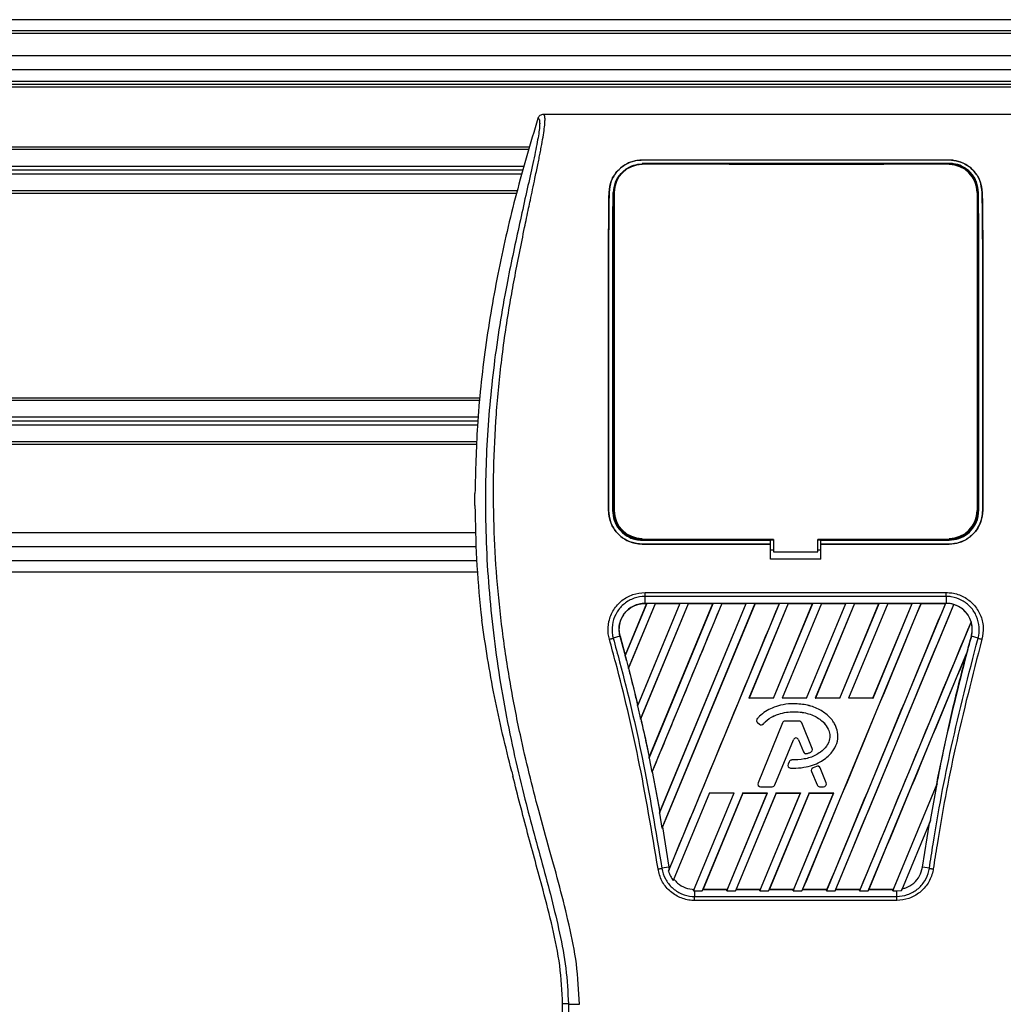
# Model space of a CAD drawing. Header units: millimetres. Extents: x -535 to 1155, y 0 to 326.
# Tile 95 of 116: x 648 to 696, y 228 to 276. Entities that reach past the tile are written whole.
import ezdxf

# ---------------------------------------------------------------- set-up
doc = ezdxf.new("R2010")
doc.units = ezdxf.units.MM

msp = doc.modelspace()

# ---------------------------------------------------------------- linework, layer by layer
at = {"color": 7, "linetype": 'Continuous', "lineweight": 25}
for p, q in [((1141.2815, 275.8824), (-492.9573, 275.8824)), ((1141.2815, 275.3376), (-492.9573, 275.3376)), ((1122.5175, 275.2014), (324.4643, 275.2014)), ((1072.1285, 274.1119), (-423.1999, 274.1119)), ((1072.1285, 273.431), (-423.1999, 273.431)), ((1072.1285, 272.859), (-423.1999, 272.859)), ((1072.1285, 272.7228), (-423.1999, 272.7228)), ((1072.1285, 272.5867), (-423.1999, 272.5867)), ((698.3674, 271.252), (673.7119, 271.252)), ((673.0497, 269.6586), (337.4542, 269.6586)), ((673.0147, 269.5361), (337.4893, 269.5361)), ((678.5494, 269.0321), (693.5299, 269.0321)), ((678.5494, 269.0292), (678.5494, 269.0321)), ((693.5299, 269.0292), (678.5494, 269.0292)), ((693.5299, 268.8663), (678.5494, 268.8663)), ((679.7291, 268.8542), (678.7315, 268.8542)), ((679.7291, 268.8542), (679.7494, 268.8351)), ((685.8805, 268.8553), (685.8588, 268.8336)), ((685.8805, 268.8553), (686.1987, 268.8553)), ((685.8805, 268.8553), (685.8805, 268.8336)), ((686.2205, 268.8336), (686.1987, 268.8553)), ((686.1987, 268.8336), (686.1987, 268.8553)), ((693.3478, 268.8542), (692.3501, 268.8542)), ((693.3478, 268.8542), (693.3677, 268.8355)), ((693.5299, 269.0292), (693.5299, 269.0321)), ((672.781, 268.719), (337.723, 268.719)), ((672.7264, 268.5283), (337.7775, 268.5283)), ((672.6719, 268.3376), (337.832, 268.3376)), ((672.4382, 267.5205), (338.0657, 267.5205)), ((672.4031, 267.3979), (338.1008, 267.3979)), ((676.9291, 267.4401), (676.9265, 267.4401)), ((677.178, 267.4388), (677.178, 251.9135)), ((694.9013, 267.4388), (694.9013, 251.9135)), ((695.1502, 267.4401), (695.1528, 267.4401)), ((670.6393, 257.4019), (339.8646, 257.4019)), ((670.6267, 257.2793), (339.8772, 257.2793)), ((670.5427, 256.4622), (339.9613, 256.4622)), ((670.523, 256.2715), (339.9809, 256.2715)), ((670.5034, 256.0808), (340.0005, 256.0808)), ((670.4706, 255.2637), (340.0333, 255.2637)), ((670.4661, 255.1412), (340.0378, 255.1412)), ((670.3782, 252.1475), (670.3782, 252.7349)), ((676.9051, 251.9135), (676.9027, 251.9135)), ((695.1741, 251.9135), (695.1765, 251.9135)), ((670.402, 250.824), (340.102, 250.824)), ((670.4384, 250.1431), (340.0656, 250.1431)), ((678.5494, 250.4602), (684.8139, 250.4602)), ((678.5494, 250.2698), (684.8139, 250.2698)), ((678.5494, 250.2698), (678.5494, 250.2675)), ((684.8139, 250.2675), (678.5494, 250.2675)), ((678.7598, 250.473), (679.7008, 250.473)), ((684.8139, 250.4721), (684.9501, 250.4721)), ((684.8139, 250.4602), (684.8139, 250.4721)), ((684.8139, 250.2698), (684.8139, 250.4602)), ((684.8139, 250.2675), (684.8139, 250.2698)), ((684.8139, 249.5276), (684.8139, 250.2675)), ((684.9501, 250.4986), (684.9501, 249.8994)), ((687.1291, 249.8994), (687.1291, 250.4986)), ((687.1291, 250.4721), (687.2653, 250.4721)), ((687.2653, 250.4602), (687.2653, 250.4721)), ((687.2653, 250.2698), (687.2653, 250.4602)), ((687.2653, 250.4602), (693.5299, 250.4602)), ((687.2653, 250.2698), (693.5299, 250.2698)), ((687.2653, 250.2675), (687.2653, 250.2698)), ((687.2653, 249.5276), (687.2653, 250.2675)), ((693.5299, 250.2675), (687.2653, 250.2675)), ((692.3785, 250.473), (693.3194, 250.473)), ((693.5299, 250.2698), (693.5299, 250.2675)), ((684.8139, 249.9951), (684.9501, 249.9951)), ((684.9501, 249.8994), (687.1291, 249.8994)), ((687.1291, 249.9951), (687.2653, 249.9951)), ((340.0414, 249.4622), (670.4625, 249.4622)), ((687.2653, 249.5276), (684.8139, 249.5276)), ((339.9987, 248.9174), (670.5053, 248.9174)), ((678.6844, 247.9054), (693.3949, 247.9054)), ((678.6844, 247.3767), (678.6844, 247.7136)), ((693.3949, 247.7136), (678.6844, 247.7136)), ((693.3949, 247.7136), (693.3949, 247.3767)), ((678.766, 247.3762), (677.7115, 244.8306)), ((678.7598, 247.3721), (677.7125, 244.8445)), ((677.873, 244.2024), (679.1876, 247.3762)), ((677.8794, 244.206), (679.1903, 247.3721)), ((680.3875, 247.3762), (678.3151, 242.3731)), ((680.3813, 247.3721), (678.3242, 242.4073)), ((678.4656, 241.7185), (680.8091, 247.3762)), ((678.4797, 241.7403), (680.8118, 247.3721)), ((693.3949, 247.3767), (678.6844, 247.3767)), ((678.6844, 247.3721), (678.6844, 247.3767)), ((678.6844, 247.3721), (678.7598, 247.3721)), ((678.7598, 247.3721), (678.766, 247.3762)), ((679.1876, 247.3762), (678.766, 247.3762)), ((678.8794, 239.8208), (682.0089, 247.3762)), ((678.8909, 239.8611), (682.0028, 247.3721)), ((682.4306, 247.3762), (679.0176, 239.1366)), ((679.1876, 247.3762), (679.1903, 247.3721)), ((679.1903, 247.3721), (680.3813, 247.3721)), ((679.3865, 237.1305), (683.6304, 247.3762)), ((679.4071, 237.1933), (683.6243, 247.3721)), ((684.052, 247.3762), (679.507, 236.4034)), ((684.0548, 247.3721), (679.5355, 236.4591)), ((679.8315, 234.2903), (685.2519, 247.3762)), ((680.3813, 247.3721), (680.3875, 247.3762)), ((680.8091, 247.3762), (680.3875, 247.3762)), ((680.8091, 247.3762), (680.8118, 247.3721)), ((680.8118, 247.3721), (682.0028, 247.3721)), ((682.0089, 247.3762), (682.0028, 247.3721)), ((682.4306, 247.3762), (682.0089, 247.3762)), ((682.4333, 247.3721), (682.4306, 247.3762)), ((682.4333, 247.3721), (683.6243, 247.3721)), ((683.6304, 247.3762), (683.6243, 247.3721)), ((684.052, 247.3762), (683.6304, 247.3762)), ((685.6735, 247.3762), (683.7558, 242.7464)), ((685.6763, 247.3721), (683.7628, 242.751)), ((684.0548, 247.3721), (684.052, 247.3762)), ((684.0548, 247.3721), (685.2458, 247.3721)), ((684.9525, 242.751), (686.8672, 247.3721)), ((684.9556, 242.7464), (686.8734, 247.3762)), ((685.2519, 247.3762), (685.2458, 247.3721)), ((685.6735, 247.3762), (685.2519, 247.3762)), ((687.295, 247.3762), (685.3773, 242.7464)), ((687.2977, 247.3721), (685.3842, 242.751)), ((685.6763, 247.3721), (685.6735, 247.3762)), ((685.6763, 247.3721), (686.8672, 247.3721)), ((692.1594, 247.3762), (686.3409, 233.329)), ((686.574, 242.751), (688.4887, 247.3721)), ((686.5771, 242.7464), (688.4949, 247.3762)), ((686.8734, 247.3762), (686.8672, 247.3721)), ((687.295, 247.3762), (686.8734, 247.3762)), ((688.9165, 247.3762), (686.9987, 242.7464)), ((688.9192, 247.3721), (687.0057, 242.751)), ((687.2977, 247.3721), (687.295, 247.3762)), ((687.2977, 247.3721), (688.4887, 247.3721)), ((693.3593, 247.3762), (687.5408, 233.329)), ((687.9624, 233.329), (693.7589, 247.323)), ((688.1955, 242.751), (690.1102, 247.3721)), ((688.1986, 242.7464), (690.1163, 247.3762)), ((688.4949, 247.3762), (688.4887, 247.3721)), ((688.9165, 247.3762), (688.4949, 247.3762)), ((690.538, 247.3762), (688.6202, 242.7464)), ((690.5407, 247.3721), (688.6272, 242.751)), ((688.9192, 247.3721), (688.9165, 247.3762)), ((688.9192, 247.3721), (690.1102, 247.3721)), ((689.8169, 242.751), (691.7317, 247.3721)), ((689.8201, 242.7464), (691.7378, 247.3762)), ((690.1163, 247.3762), (690.1102, 247.3721)), ((690.538, 247.3762), (690.1163, 247.3762)), ((690.5407, 247.3721), (690.538, 247.3762)), ((690.5407, 247.3721), (691.7317, 247.3721)), ((691.7378, 247.3762), (691.7317, 247.3721)), ((692.1594, 247.3762), (691.7378, 247.3762)), ((692.1622, 247.3721), (692.1594, 247.3762)), ((692.1622, 247.3721), (693.3532, 247.3721)), ((693.3532, 247.3721), (693.3593, 247.3762)), ((693.3949, 247.3762), (693.3593, 247.3762)), ((693.3949, 247.3762), (693.3949, 247.3767)), ((693.7613, 247.318), (693.7589, 247.323)), ((670.6613, 246.9298), (670.7056, 246.5545)), ((694.6097, 246.4803), (689.1622, 233.329)), ((694.6097, 246.4803), (694.6052, 246.4805)), ((677.4584, 245.7667), (677.1308, 245.6736)), ((677.4628, 245.7679), (677.4584, 245.7667)), ((677.4584, 245.7667), (677.7747, 244.5908)), ((677.4628, 245.7679), (677.7125, 244.8445)), ((694.6207, 245.7668), (694.6208, 245.7667)), ((694.9485, 245.6736), (694.6208, 245.7667)), ((677.7125, 244.8445), (677.7115, 244.8306)), ((689.5839, 233.329), (694.4029, 244.9632)), ((694.4029, 244.9632), (694.3814, 244.8998)), ((677.7747, 244.5908), (677.873, 244.2024)), ((677.8746, 244.2063), (677.873, 244.2024)), ((677.8746, 244.2063), (677.8794, 244.206)), ((677.8794, 244.206), (678.3242, 242.4073)), ((678.3151, 242.3731), (678.323, 242.3928)), ((678.3151, 242.3731), (678.4656, 241.7185)), ((678.3242, 242.4073), (678.323, 242.3928)), ((683.7558, 242.7464), (683.7628, 242.751)), ((684.9556, 242.7464), (683.7558, 242.7464)), ((684.9525, 242.751), (683.7628, 242.751)), ((684.9525, 242.751), (684.9556, 242.7464)), ((685.3773, 242.7464), (685.3842, 242.751)), ((686.5771, 242.7464), (685.3773, 242.7464)), ((686.574, 242.751), (685.3842, 242.751)), ((685.9492, 242.4743), (685.9492, 242.4748)), ((686.574, 242.751), (686.5771, 242.7464)), ((686.9987, 242.7464), (687.0057, 242.751)), ((688.1986, 242.7464), (686.9987, 242.7464)), ((688.1955, 242.751), (687.0057, 242.751)), ((688.1955, 242.751), (688.1986, 242.7464)), ((688.6202, 242.7464), (688.6272, 242.751)), ((689.8201, 242.7464), (688.6202, 242.7464)), ((689.8169, 242.751), (688.6272, 242.751)), ((689.8169, 242.751), (689.8201, 242.7464)), ((678.475, 241.7407), (678.4656, 241.7185)), ((678.475, 241.7407), (678.4797, 241.7403)), ((684.1654, 241.7459), (684.165, 241.7463)), ((684.1807, 241.5499), (684.1804, 241.5496)), ((684.1804, 241.5496), (684.2695, 241.4753)), ((684.1807, 241.5499), (684.2698, 241.4757)), ((685.3994, 241.5425), (684.2032, 238.6125)), ((685.3999, 241.5423), (684.2036, 238.6123)), ((684.2698, 241.4757), (684.2695, 241.4753)), ((684.4614, 241.491), (684.4618, 241.4907)), ((685.3999, 241.5423), (685.3994, 241.5425)), ((686.208, 241.6283), (685.5271, 241.6283)), ((685.5271, 241.6278), (685.5271, 241.6283)), ((686.208, 241.6278), (685.5271, 241.6278)), ((686.208, 241.6278), (686.208, 241.6283)), ((686.3352, 241.5423), (686.3356, 241.5425)), ((686.8488, 240.2843), (686.3352, 241.5423)), ((686.8492, 240.2845), (686.3356, 241.5425)), ((685.0263, 238.5085), (685.9271, 240.7147)), ((685.0268, 238.5083), (685.9275, 240.7145)), ((685.9271, 240.7147), (685.9275, 240.7145)), ((686.1833, 240.7147), (686.1829, 240.7145)), ((686.1829, 240.7145), (686.4256, 240.1201)), ((686.1833, 240.7147), (686.426, 240.1203)), ((686.426, 240.1203), (686.4256, 240.1201)), ((686.5932, 240.0407), (686.5934, 240.0403)), ((686.7739, 240.1053), (686.7741, 240.1049)), ((686.8488, 240.2843), (686.8492, 240.2845)), ((678.8895, 239.8459), (678.8794, 239.8208)), ((678.8794, 239.8208), (679.0176, 239.1366)), ((678.8895, 239.8459), (678.8909, 239.8611)), ((685.7182, 239.6409), (685.6695, 239.5246)), ((685.67, 239.5244), (685.6695, 239.5246)), ((685.7186, 239.6407), (685.67, 239.5244)), ((685.7186, 239.6407), (685.7182, 239.6409)), ((685.8453, 239.725), (685.8453, 239.7255)), ((672.174, 239.1613), (672.2299, 238.9361)), ((679.0176, 239.1366), (679.0289, 239.1632)), ((679.0289, 239.1632), (679.4054, 237.1774)), ((679.0336, 239.1628), (679.0289, 239.1632)), ((679.0336, 239.1628), (679.4071, 237.1933)), ((685.7888, 239.3342), (685.7887, 239.3337)), ((686.8156, 239.1661), (686.8151, 239.1659)), ((686.8151, 239.1659), (687.0836, 238.5083)), ((686.8156, 239.1661), (687.0841, 238.5085)), ((687.0525, 239.4153), (686.8884, 239.3447)), ((686.8886, 239.3443), (686.8884, 239.3447)), ((687.0527, 239.4148), (686.8886, 239.3443)), ((687.0527, 239.4148), (687.0525, 239.4153)), ((687.2342, 239.3405), (687.2346, 239.3407)), ((687.5315, 238.6123), (687.2342, 239.3405)), ((687.5319, 238.6125), (687.2346, 239.3407)), ((684.2036, 238.6123), (684.2032, 238.6125)), ((687.5315, 238.6123), (687.5319, 238.6125)), ((690.7837, 233.329), (692.9498, 238.5584)), ((692.6332, 236.7761), (692.9498, 238.5584)), ((692.9498, 238.5584), (692.9149, 238.4751)), ((681.8378, 238.116), (680.0643, 233.8343)), ((681.0552, 233.3299), (683.0377, 238.116)), ((683.4593, 238.116), (681.4765, 233.329)), ((683.4625, 238.1112), (681.5169, 233.4116)), ((681.8378, 238.116), (683.0377, 238.116)), ((682.6763, 233.329), (684.6591, 238.116)), ((682.7043, 233.4116), (684.6519, 238.1112)), ((685.0808, 238.116), (683.098, 233.329)), ((685.084, 238.1112), (683.1383, 233.4116)), ((683.4593, 238.116), (684.6591, 238.116)), ((683.4625, 238.1112), (683.4593, 238.116)), ((683.4625, 238.1112), (684.6519, 238.1112)), ((684.2978, 233.329), (686.2806, 238.116)), ((684.3258, 233.4116), (686.2734, 238.1112)), ((684.3308, 238.423), (684.3308, 238.4225)), ((684.3308, 238.423), (684.8991, 238.423)), ((684.3308, 238.4225), (684.8991, 238.4225)), ((684.6591, 238.116), (684.6519, 238.1112)), ((686.7023, 238.116), (684.7194, 233.329)), ((686.7055, 238.1112), (684.7598, 233.4116)), ((684.8991, 238.423), (684.8991, 238.4225)), ((685.0263, 238.5085), (685.0268, 238.5083)), ((685.0808, 238.116), (686.2806, 238.116)), ((685.084, 238.1112), (685.0808, 238.116)), ((685.084, 238.1112), (686.2734, 238.1112)), ((685.9193, 233.329), (687.9021, 238.116)), ((685.9473, 233.4116), (687.8948, 238.1112)), ((686.2806, 238.116), (686.2734, 238.1112)), ((686.7023, 238.116), (687.9021, 238.116)), ((686.7055, 238.1112), (686.7023, 238.116)), ((686.7055, 238.1112), (687.8948, 238.1112)), ((687.0841, 238.5085), (687.0836, 238.5083)), ((687.2113, 238.423), (687.4042, 238.423)), ((687.2113, 238.423), (687.2113, 238.4225)), ((687.2113, 238.4225), (687.4042, 238.4225)), ((687.4042, 238.423), (687.4042, 238.4225)), ((687.9021, 238.116), (687.8948, 238.1112)), ((690.8117, 233.4116), (692.9106, 238.4764)), ((692.9149, 238.4751), (692.9106, 238.4764)), ((679.4054, 237.1774), (679.3865, 237.1305)), ((679.3865, 237.1305), (679.507, 236.4034)), ((679.4054, 237.1774), (679.4071, 237.1933)), ((692.6332, 236.7761), (691.2143, 233.3507)), ((692.233, 234.4899), (692.5808, 236.6484)), ((692.5808, 236.6484), (692.6332, 236.7761)), ((679.507, 236.4034), (679.5308, 236.4596)), ((679.5308, 236.4596), (679.8462, 234.4899)), ((679.5355, 236.4591), (679.5308, 236.4596)), ((679.5355, 236.4591), (679.8507, 234.4905)), ((679.8462, 234.4899), (679.5101, 234.4349)), ((679.8676, 234.3801), (679.8315, 234.2903)), ((679.8507, 234.4905), (679.8462, 234.4899)), ((679.8462, 234.4899), (679.8676, 234.3801)), ((679.8507, 234.4905), (679.8688, 234.3946)), ((679.8676, 234.3801), (679.8688, 234.3946)), ((692.5692, 234.4349), (692.233, 234.4899)), ((680.0643, 233.8343), (680.0946, 233.9046)), ((681.0858, 233.4073), (681.0552, 233.3299)), ((681.0552, 233.3299), (681.1029, 233.329)), ((681.1029, 233.329), (681.1029, 233.0616)), ((681.1029, 233.329), (681.4765, 233.329)), ((681.4765, 233.329), (681.5103, 233.4072)), ((681.5169, 233.4116), (681.5103, 233.4072)), ((681.5103, 233.4072), (682.7072, 233.4072)), ((681.5169, 233.4116), (682.7043, 233.4116)), ((682.7072, 233.4072), (682.6763, 233.329)), ((682.6763, 233.329), (683.098, 233.329)), ((682.7072, 233.4072), (682.7043, 233.4116)), ((683.098, 233.329), (683.1318, 233.4072)), ((683.1383, 233.4116), (683.1318, 233.4072)), ((683.1318, 233.4072), (684.3287, 233.4072)), ((683.1383, 233.4116), (684.3258, 233.4116)), ((684.3287, 233.4072), (684.2978, 233.329)), ((684.2978, 233.329), (684.7194, 233.329)), ((684.3287, 233.4072), (684.3258, 233.4116)), ((684.7194, 233.329), (684.7533, 233.4072)), ((684.7598, 233.4116), (684.7533, 233.4072)), ((684.7533, 233.4072), (685.9502, 233.4072)), ((684.7598, 233.4116), (685.9473, 233.4116)), ((685.9502, 233.4072), (685.9193, 233.329)), ((685.9193, 233.329), (686.3409, 233.329)), ((685.9502, 233.4072), (685.9473, 233.4116)), ((686.3409, 233.329), (686.3747, 233.4072)), ((686.3813, 233.4116), (686.3747, 233.4072)), ((686.3747, 233.4072), (687.5717, 233.4072)), ((686.3813, 233.4116), (687.5687, 233.4116)), ((687.5408, 233.329), (687.5717, 233.4072)), ((687.5408, 233.329), (687.9624, 233.329)), ((687.5687, 233.4116), (687.5717, 233.4072)), ((687.9962, 233.4072), (687.9624, 233.329)), ((687.9962, 233.4072), (688.0028, 233.4116)), ((687.9962, 233.4072), (689.1931, 233.4072)), ((688.0028, 233.4116), (689.1902, 233.4116)), ((689.1622, 233.329), (689.1931, 233.4072)), ((689.1622, 233.329), (689.5839, 233.329)), ((689.1902, 233.4116), (689.1931, 233.4072)), ((689.6177, 233.4072), (689.5839, 233.329)), ((689.6177, 233.4072), (689.6243, 233.4116)), ((689.6177, 233.4072), (690.8146, 233.4072)), ((689.6243, 233.4116), (690.8117, 233.4116)), ((690.8146, 233.4072), (690.7837, 233.329)), ((690.7837, 233.329), (690.9763, 233.329)), ((690.8146, 233.4072), (690.8117, 233.4116)), ((690.9763, 233.329), (691.2143, 233.3507)), ((690.9763, 233.0616), (690.9763, 233.329)), ((691.2143, 233.3507), (691.2517, 233.4374)), ((681.1029, 233.0616), (690.9763, 233.0616)), ((690.9763, 232.8652), (681.1029, 232.8652)), ((674.9408, 227.8085), (674.6566, 227.8085)), ((674.6566, 221.0166), (674.6566, 227.8085))]:
    msp.add_line(p, q, dxfattribs=at)
at = {"color": 7, "linetype": 'Continuous', "lineweight": 25, "flags": 128}
for points in [[(684.9501, 250.4986), (682.2262, 250.4986), (678.5494, 250.4986)], [(693.5299, 250.4986), (692.0045, 250.4986), (687.1291, 250.4986)]]:
    msp.add_lwpolyline(points, dxfattribs=at)
at = {"color": 7, "linetype": 'Continuous', "lineweight": 25}
for centre, radius, start, end in [((678.5494, 267.4388), 1.3714, 90, 180), ((693.5299, 267.4388), 1.3714, 0, 90), ((678.5494, 251.9135), 1.3714, 180, 270), ((693.5299, 251.9135), 1.3714, 270, 0), ((693.3949, 246.1047), 1.2715, 73.36401, 90), ((693.3949, 246.1047), 1.2715, 344.58733, 17.18009), ((786.6099, 220.4068), 95.4209, 164.587332, 165.087235), ((585.4693, 220.4068), 95.4209, 14.681483, 14.830401), ((684.2688, 241.6554), 0.1379, 138.8059, 230.16689), ((684.2688, 241.6554), 0.1374, 138.8059, 230.16689), ((684.3578, 241.5812), 0.1379, 230.16689, 318.97709), ((684.3578, 241.5812), 0.1374, 230.16689, 318.97709), ((685.5271, 241.4904), 0.1379, 90, 157.79071), ((685.5271, 241.4904), 0.1374, 90, 157.79071), ((686.208, 241.4904), 0.1379, 22.20929, 90), ((686.208, 241.4904), 0.1374, 22.20929, 90), ((686.0552, 240.6624), 0.1384, 22.20926, 157.79071), ((686.0552, 240.6624), 0.1379, 22.20926, 157.79071), ((686.5532, 240.1722), 0.1379, 202.20926, 286.93498), ((686.5532, 240.1722), 0.1374, 202.20926, 286.93498), ((686.7216, 240.2324), 0.1374, 292.3787, 22.20929), ((686.7216, 240.2324), 0.1379, 292.3787, 22.20929), ((685.7967, 239.4714), 0.1379, 157.29049, 266.67135), ((685.7967, 239.4714), 0.1374, 157.29049, 266.67135), ((685.8454, 239.5876), 0.1379, 90.035, 157.29049), ((685.8454, 239.5876), 0.1374, 90.035, 157.29049), ((686.9428, 239.218), 0.1379, 113.24584, 202.20927), ((686.9428, 239.218), 0.1374, 113.24584, 202.20927), ((687.1069, 239.2886), 0.1379, 22.20926, 113.24584), ((687.1069, 239.2886), 0.1374, 22.20926, 113.24584), ((684.3308, 238.5604), 0.1379, 157.79071, 270), ((684.3308, 238.5604), 0.1374, 157.79071, 270), ((687.4042, 238.5604), 0.1379, 270, 22.20926), ((687.4042, 238.5604), 0.1374, 270, 22.20926), ((684.8991, 238.5604), 0.1374, 270, 337.79071), ((684.8991, 238.5604), 0.1379, 270, 337.79071), ((687.2113, 238.5604), 0.1379, 202.20927, 270), ((687.2113, 238.5604), 0.1374, 202.20927, 270)]:
    msp.add_arc(centre, radius, start, end, dxfattribs=at)
for points, knots in [([(675.4835, 227.7934), (675.4488, 228.4527), (675.3802, 229.7562), (674.9872, 231.6616), (674.5295, 233.5078), (674.0144, 235.3654), (673.4978, 237.2094), (673.0137, 239.0862), (672.5376, 241.1556), (672.0848, 243.4796), (671.6995, 246.0361), (671.4331, 248.6058), (671.2856, 251.2251), (671.2724, 253.8946), (671.3999, 256.6056), (671.6239, 258.8787), (671.8705, 260.6894), (672.0805, 261.9987), (672.308, 263.2525), (672.5513, 264.4846), (672.7496, 265.4794), (672.9002, 266.2059), (672.9931, 266.6518), (673.0921, 267.1189), (673.1952, 267.6055), (673.2928, 268.0672), (673.3772, 268.467), (673.4438, 268.7888), (673.5058, 269.0924), (673.5628, 269.3785), (673.6326, 269.7414), (673.7075, 270.1595), (673.7691, 270.5732), (673.8005, 270.8881), (673.8003, 271.102), (673.773, 271.23), (673.7325, 271.2446), (673.7119, 271.252)], [0, 0, 0, 0, 0.0416065, 0.0822607, 0.1224589, 0.1616664, 0.2038605, 0.2432792, 0.2839298, 0.3378062, 0.3926111, 0.4469834, 0.500736, 0.5580634, 0.6153257, 0.6718893, 0.7021057, 0.7306132, 0.7555393, 0.7824984, 0.8098129, 0.8199097, 0.8308441, 0.8397938, 0.8517874, 0.8646543, 0.8727782, 0.8813003, 0.8891477, 0.8967682, 0.9048894, 0.9206626, 0.9367507, 0.9525373, 0.9679622, 0.9836747, 1, 1, 1, 1]), ([(673.7119, 271.252), (673.683, 271.2494), (673.6252, 271.2441), (673.5475, 271.2024), (673.4841, 271.1409), (673.4618, 271.0871), (673.4506, 271.0602)], [0, 0, 0, 0, 0.2496754, 0.4993928, 0.749148, 1, 1, 1, 1]), ([(673.4506, 271.0602), (673.0886, 269.8421), (672.3646, 267.406), (671.502, 263.6735), (670.8542, 259.8826), (670.461, 256.2241), (670.4043, 253.836), (670.3782, 252.7349)], [0, 0, 0, 0, 0.2044029, 0.4087781, 0.6158288, 0.8228522, 1, 1, 1, 1]), ([(673.4506, 271.0602), (673.4709, 271.0542), (673.5112, 271.0423), (673.5399, 270.924), (673.5402, 270.7197), (673.5079, 270.4177), (673.444, 270.0231), (673.3525, 269.5475), (673.2384, 269.0045), (673.0651, 268.215), (672.8208, 267.1324), (672.5211, 265.772), (672.2163, 264.3529), (671.7598, 262.1097), (671.2635, 259.0297), (670.9128, 255.1045), (670.8512, 251.0117), (671.1264, 246.7539), (671.7657, 242.3604), (672.527, 238.8928), (673.2041, 236.3343), (673.669, 234.6513), (674.1217, 232.9662), (674.5226, 231.2713), (674.8557, 229.5554), (674.9124, 228.392), (674.9408, 227.8085)], [0, 0, 0, 0, 0.0154023, 0.0306186, 0.0458978, 0.0611515, 0.0763524, 0.0916759, 0.1069667, 0.1223964, 0.1531196, 0.1841395, 0.2146453, 0.2457555, 0.3295656, 0.4129092, 0.4960821, 0.5895924, 0.6838677, 0.7780859, 0.8151003, 0.8521196, 0.8891029, 0.926018, 0.9628961, 1, 1, 1, 1]), ([(676.9265, 267.4401), (676.9513, 267.6387), (677.0008, 268.0356), (677.3353, 268.5415), (677.7869, 268.8771), (678.2265, 269.0173), (678.467, 269.0283), (678.5494, 269.0321)], [0, 0, 0, 0, 0.24267, 0.4850883, 0.7318057, 0.908172, 1, 1, 1, 1]), ([(678.5494, 269.0292), (678.3922, 269.0157), (678.0786, 268.9887), (677.6514, 268.784), (677.2814, 268.462), (676.9968, 268.0056), (676.9518, 267.6297), (676.9291, 267.4401)], [0, 0, 0, 0, 0.17434441, 0.34796365, 0.54006901, 0.76796632, 1, 1, 1, 1]), ([(677.1461, 267.4387), (677.1659, 267.6103), (677.2058, 267.9544), (677.4913, 268.398), (677.8819, 268.6956), (678.2646, 268.8218), (678.4759, 268.8319), (678.5494, 268.8354)], [0, 0, 0, 0, 0.2409648, 0.483375, 0.7285961, 0.9056857, 1, 1, 1, 1]), ([(678.5494, 268.8354), (679.0634, 268.8353), (681.6335, 268.8347), (686.627, 268.8326), (691.1065, 268.8345), (693.5299, 268.8355)], [0, 0, 0, 0, 0.1029393, 0.5146966, 1, 1, 1, 1]), ([(678.7114, 268.8354), (678.7166, 268.8403), (678.7232, 268.8466), (678.73, 268.8528), (678.7315, 268.8542)], [0, 0, 0, 0, 0.7876998, 1, 1, 1, 1]), ([(678.7315, 268.8542), (678.7452, 268.8532), (678.7698, 268.8514), (678.7903, 268.8403), (678.7994, 268.8354)], [0, 0, 0, 0, 0.5563152, 1, 1, 1, 1]), ([(679.6604, 268.8352), (679.6617, 268.8361), (679.6746, 268.8462), (679.6998, 268.8526), (679.7224, 268.8538), (679.7291, 268.8542)], [0, 0, 0, 0, 0.0715985, 0.7251144, 1, 1, 1, 1]), ([(692.3299, 268.8352), (692.3351, 268.8402), (692.3418, 268.8465), (692.3487, 268.8528), (692.3501, 268.8542)], [0, 0, 0, 0, 0.7900144, 1, 1, 1, 1]), ([(692.3501, 268.8542), (692.3638, 268.8532), (692.3886, 268.8514), (692.4092, 268.8402), (692.4184, 268.8352)], [0, 0, 0, 0, 0.5532652, 1, 1, 1, 1]), ([(693.2795, 268.8354), (693.2806, 268.8363), (693.2934, 268.8463), (693.3185, 268.8526), (693.3411, 268.8538), (693.3478, 268.8542)], [0, 0, 0, 0, 0.06498635, 0.72315663, 1, 1, 1, 1]), ([(693.5299, 269.0321), (693.6883, 269.0184), (694.0046, 268.9911), (694.4352, 268.783), (694.8056, 268.457), (695.0868, 267.9998), (695.1307, 267.627), (695.1528, 267.4401)], [0, 0, 0, 0, 0.1760239, 0.3513633, 0.5446667, 0.7717941, 1, 1, 1, 1]), ([(695.1502, 267.4401), (695.1252, 267.639), (695.0754, 268.0365), (694.7394, 268.5424), (694.2877, 268.8762), (693.8491, 269.0147), (693.6113, 269.0255), (693.5299, 269.0292)], [0, 0, 0, 0, 0.2435251, 0.486787, 0.7352137, 0.9093266, 1, 1, 1, 1]), ([(694.9714, 267.4388), (694.9506, 267.6164), (694.9089, 267.9714), (694.6122, 268.4256), (694.2092, 268.7274), (693.8176, 268.8531), (693.6032, 268.8629), (693.5299, 268.8663)], [0, 0, 0, 0, 0.2434329, 0.4866743, 0.7321625, 0.9084465, 1, 1, 1, 1]), ([(693.5299, 268.8355), (693.6653, 268.8237), (693.9329, 268.8005), (694.3011, 268.6246), (694.6206, 268.3475), (694.8742, 267.9454), (694.913, 267.6125), (694.9332, 267.4388)], [0, 0, 0, 0, 0.1733458, 0.3424433, 0.5326111, 0.7561077, 1, 1, 1, 1]), ([(676.9027, 251.9135), (676.9021, 253.9979), (676.9011, 257.6263), (676.8975, 261.6961), (676.8994, 264.1266), (676.9046, 265.4456), (676.9141, 266.5571), (676.9232, 267.2031), (676.9265, 267.4401)], [0, 0, 0, 0, 0.4001277, 0.6965119, 0.7814609, 0.8664777, 0.951002, 1, 1, 1, 1]), ([(676.9291, 267.4401), (676.9223, 266.9345), (676.9087, 265.9078), (676.9012, 264.2998), (676.9005, 262.7158), (676.9015, 260.6589), (676.9031, 257.0582), (676.9043, 253.9713), (676.9051, 251.9135)], [0, 0, 0, 0, 0.1036135, 0.2103928, 0.3089821, 0.407633, 0.6050991, 1, 1, 1, 1]), ([(677.1078, 267.4388), (677.1044, 266.933), (677.0976, 265.906), (677.0937, 264.2978), (677.0934, 262.7139), (677.094, 260.6574), (677.0947, 257.0573), (677.0953, 253.971), (677.0957, 251.9135)], [0, 0, 0, 0, 0.1036443, 0.2104547, 0.3090368, 0.4076803, 0.6051306, 1, 1, 1, 1]), ([(677.1342, 251.9135), (677.1341, 252.4276), (677.1336, 254.9979), (677.1331, 258.5966), (677.1318, 262.1292), (677.1324, 264.0563), (677.135, 265.3948), (677.1397, 266.5302), (677.1443, 267.1919), (677.1461, 267.4387)], [0, 0, 0, 0, 0.0986956, 0.49347812, 0.69087005, 0.77704372, 0.86327415, 0.94898979, 1, 1, 1, 1]), ([(694.9332, 267.4388), (694.9363, 266.9602), (694.9429, 265.9621), (694.9471, 264.3447), (694.9476, 262.6724), (694.9465, 260.0414), (694.946, 256.4547), (694.9454, 253.4273), (694.945, 251.9135)], [0, 0, 0, 0, 0.0979824, 0.2043503, 0.3115767, 0.4188828, 0.7094413, 1, 1, 1, 1]), ([(694.9835, 251.9135), (694.9839, 253.9754), (694.9846, 257.2933), (694.9853, 261.0324), (694.9858, 263.1313), (694.9853, 264.393), (694.9818, 265.8591), (694.9753, 266.8458), (694.9714, 267.4388)], [0, 0, 0, 0, 0.3956844, 0.6367205, 0.7176022, 0.798448, 0.8788645, 1, 1, 1, 1]), ([(695.1741, 251.9135), (695.1747, 253.9754), (695.1758, 257.5926), (695.1793, 261.6469), (695.1776, 264.08), (695.1726, 265.3867), (695.1632, 266.5156), (695.1538, 267.18), (695.1502, 267.4401)], [0, 0, 0, 0, 0.3957331, 0.6942048, 0.7783196, 0.8624939, 0.9461746, 1, 1, 1, 1]), ([(695.1528, 267.4401), (695.1594, 266.9357), (695.1729, 265.9121), (695.1804, 264.3089), (695.1812, 262.7268), (695.1801, 260.6678), (695.1785, 257.0634), (695.1773, 253.9734), (695.1765, 251.9135)], [0, 0, 0, 0, 0.1032004, 0.2094349, 0.3081425, 0.4069121, 0.6046185, 1, 1, 1, 1]), ([(670.3782, 252.1475), (670.3938, 251.2772), (670.4251, 249.5346), (670.5825, 247.7988), (670.6613, 246.9298)], [0, 0, 0, 0, 0.4994117, 1, 1, 1, 1]), ([(678.5494, 250.2675), (678.3643, 250.2857), (677.9941, 250.3221), (677.5006, 250.6059), (677.1281, 251.0238), (676.9309, 251.4867), (676.9107, 251.7924), (676.9027, 251.9135)], [0, 0, 0, 0, 0.214717, 0.4294309, 0.6442462, 0.859057, 1, 1, 1, 1]), ([(676.9051, 251.9135), (676.9234, 251.7286), (676.9598, 251.3589), (677.2436, 250.8664), (677.6608, 250.4946), (678.123, 250.2978), (678.4283, 250.2778), (678.5494, 250.2698)], [0, 0, 0, 0, 0.2147593, 0.4295194, 0.6441992, 0.8589619, 1, 1, 1, 1]), ([(677.0957, 251.9135), (677.1118, 251.7501), (677.144, 251.4233), (677.3947, 250.9877), (677.7637, 250.659), (678.1724, 250.4849), (678.4423, 250.4672), (678.5494, 250.4602)], [0, 0, 0, 0, 0.2147347, 0.4294696, 0.6441983, 0.8589152, 1, 1, 1, 1]), ([(677.1342, 251.9135), (677.1452, 251.7812), (677.1693, 251.4897), (677.3762, 251.0769), (677.717, 250.7375), (678.1288, 250.533), (678.4184, 250.5093), (678.5494, 250.4986)], [0, 0, 0, 0, 0.1789442, 0.3940135, 0.6085392, 0.8229777, 1, 1, 1, 1]), ([(694.945, 251.9135), (694.9341, 251.7812), (694.9099, 251.4897), (694.703, 251.0769), (694.3622, 250.7375), (693.9504, 250.533), (693.6608, 250.5093), (693.5299, 250.4986)], [0, 0, 0, 0, 0.1789442, 0.3940135, 0.6085391, 0.8229777, 1, 1, 1, 1]), ([(693.5299, 250.2698), (693.7147, 250.288), (694.0844, 250.3244), (694.577, 250.6078), (694.949, 251.0249), (695.146, 251.4871), (695.1661, 251.7925), (695.1741, 251.9135)], [0, 0, 0, 0, 0.214724, 0.4294492, 0.6440876, 0.8589434, 1, 1, 1, 1]), ([(693.5299, 250.4602), (693.6933, 250.4762), (694.0201, 250.5084), (694.4557, 250.759), (694.7845, 251.1278), (694.9587, 251.5364), (694.9765, 251.8064), (694.9835, 251.9135)], [0, 0, 0, 0, 0.2147038, 0.4294073, 0.6441163, 0.8588365, 1, 1, 1, 1]), ([(695.1765, 251.9135), (695.1582, 251.7284), (695.1217, 251.3582), (694.8376, 250.8647), (694.4195, 250.4924), (693.9566, 250.2955), (693.6509, 250.2754), (693.5299, 250.2675)], [0, 0, 0, 0, 0.2147482, 0.4294936, 0.6443381, 0.859135, 1, 1, 1, 1]), ([(678.7598, 250.473), (678.7523, 250.4795), (678.7425, 250.488), (678.7333, 250.4966), (678.7311, 250.4986)], [0, 0, 0, 0, 0.7600897, 1, 1, 1, 1]), ([(678.8366, 250.4986), (678.8276, 250.4924), (678.8047, 250.4767), (678.7767, 250.4744), (678.7598, 250.473)], [0, 0, 0, 0, 0.39458364, 1, 1, 1, 1]), ([(679.7008, 250.473), (679.6853, 250.4742), (679.6572, 250.4764), (679.6338, 250.4918), (679.6233, 250.4986)], [0, 0, 0, 0, 0.55236831, 1, 1, 1, 1]), ([(679.7295, 250.4986), (679.7264, 250.4958), (679.7171, 250.4872), (679.7073, 250.4787), (679.7008, 250.473)], [0, 0, 0, 0, 0.3371478, 1, 1, 1, 1]), ([(692.3785, 250.473), (692.371, 250.4795), (692.3612, 250.488), (692.3519, 250.4966), (692.3497, 250.4986)], [0, 0, 0, 0, 0.7600915, 1, 1, 1, 1]), ([(692.4552, 250.4986), (692.4462, 250.4924), (692.4233, 250.4767), (692.3954, 250.4744), (692.3785, 250.473)], [0, 0, 0, 0, 0.39458268, 1, 1, 1, 1]), ([(693.3194, 250.473), (693.304, 250.4742), (693.2759, 250.4764), (693.2524, 250.4918), (693.2419, 250.4986)], [0, 0, 0, 0, 0.5523698, 1, 1, 1, 1]), ([(693.3482, 250.4986), (693.345, 250.4958), (693.3358, 250.4872), (693.326, 250.4787), (693.3194, 250.473)], [0, 0, 0, 0, 0.3371448, 1, 1, 1, 1]), ([(676.9441, 245.6216), (676.9239, 245.7111), (676.8589, 245.998), (676.891, 246.5047), (677.1239, 247.0759), (677.5351, 247.5343), (678.0753, 247.8455), (678.4813, 247.8854), (678.6844, 247.9054)], [0, 0, 0, 0, 0.08320713, 0.2665167, 0.44984543, 0.63320002, 0.81658718, 1, 1, 1, 1]), ([(678.6844, 247.7136), (678.6844, 247.7136), (678.5039, 247.7136), (678.1399, 247.6518), (677.6578, 247.3841), (677.2911, 246.9719), (677.0817, 246.4619), (677.0584, 246.0107), (677.109, 245.7526), (677.1308, 245.6737), (677.1308, 245.6736)], [0, 0, 0, 0, 0.0000055, 0.1834583, 0.3668775, 0.5502427, 0.7335551, 0.916819, 0.9999945, 1, 1, 1, 1]), ([(693.3949, 247.9054), (693.4867, 247.9011), (693.7807, 247.8875), (694.2609, 247.7219), (694.7498, 247.3457), (695.0826, 246.8277), (695.2391, 246.2244), (695.1698, 245.8225), (695.1351, 245.6215)], [0, 0, 0, 0, 0.0833374, 0.2666908, 0.4500227, 0.6333366, 0.8166497, 1, 1, 1, 1]), ([(694.9485, 245.6736), (694.9485, 245.6737), (694.9964, 245.8475), (695.0337, 246.2144), (694.9041, 246.75), (694.6045, 247.2132), (694.1686, 247.5509), (693.7396, 247.6936), (693.4769, 247.7136), (693.3949, 247.7136), (693.3949, 247.7136)], [0, 0, 0, 0, 0.0000055, 0.1832742, 0.3665623, 0.5498794, 0.7332389, 0.9166359, 0.9999945, 1, 1, 1, 1]), ([(678.6844, 247.3767), (678.5879, 247.3703), (678.3926, 247.3574), (678.1188, 247.2554), (677.8701, 247.0967), (677.6738, 246.8937), (677.5182, 246.6402), (677.4217, 246.3466), (677.4001, 246.0385), (677.441, 245.8478), (677.4584, 245.7667)], [0, 0, 0, 0, 0.1237655, 0.2503736, 0.3703256, 0.5005035, 0.6094744, 0.7500718, 0.8937812, 1, 1, 1, 1]), ([(677.4628, 245.7679), (677.4503, 245.8212), (677.4056, 246.0128), (677.4188, 246.359), (677.5542, 246.7132), (677.7784, 247.014), (678.0791, 247.2449), (678.4156, 247.3599), (678.6209, 247.3692), (678.6844, 247.3721)], [0, 0, 0, 0, 0.0706224, 0.2538188, 0.4370182, 0.5516914, 0.7348755, 0.9180598, 1, 1, 1, 1]), ([(682.4333, 247.3721), (681.8003, 245.8434), (680.6673, 243.1069), (679.5339, 240.3705), (679.0336, 239.1628)], [0, 0, 0, 0, 0.5586506, 1, 1, 1, 1]), ([(679.8688, 234.3946), (680.765, 236.5575), (682.5573, 240.8834), (684.3496, 245.2092), (685.2458, 247.3721)], [0, 0, 0, 0, 0.4999993, 1, 1, 1, 1]), ([(692.1622, 247.3721), (691.1986, 245.0454), (689.2715, 240.3919), (687.3447, 235.7383), (686.3813, 233.4116)], [0, 0, 0, 0, 0.5000012, 1, 1, 1, 1]), ([(693.3532, 247.3721), (692.3892, 245.0453), (690.4611, 240.3917), (688.5329, 235.7383), (687.5687, 233.4116)], [0, 0, 0, 0, 0.50000118, 1, 1, 1, 1]), ([(688.0028, 233.4116), (688.9624, 235.7293), (690.8818, 240.3648), (692.8014, 245.0003), (693.7613, 247.318)], [0, 0, 0, 0, 0.49999481, 1, 1, 1, 1]), ([(694.6208, 245.7667), (694.6402, 245.8606), (694.6798, 246.0522), (694.6542, 246.3489), (694.5637, 246.6359), (694.4101, 246.8893), (694.2049, 247.0996), (693.961, 247.2554), (693.6854, 247.3575), (693.4917, 247.3703), (693.3949, 247.3767)], [0, 0, 0, 0, 0.1226685, 0.2503669, 0.3773233, 0.5066033, 0.6272913, 0.7516804, 0.8758155, 1, 1, 1, 1]), ([(694.6052, 246.4805), (694.5903, 246.5234), (694.5289, 246.7004), (694.3425, 246.9798), (694.0493, 247.2125), (693.8385, 247.2897), (693.7613, 247.318)], [0, 0, 0, 0, 0.1103691, 0.4554647, 0.8005267, 1, 1, 1, 1]), ([(672.174, 239.1613), (671.8737, 240.3813), (671.2724, 242.8251), (670.8947, 245.31), (670.7056, 246.5545)], [0, 0, 0, 0, 0.4991859, 1, 1, 1, 1]), ([(694.6052, 246.4805), (693.7028, 244.3023), (691.898, 239.9458), (690.0928, 235.5896), (689.1902, 233.4116)], [0, 0, 0, 0, 0.50000151, 1, 1, 1, 1]), ([(692.9149, 238.4751), (692.9948, 238.8809), (693.155, 239.6949), (693.4127, 240.8995), (693.6848, 242.1011), (693.9688, 243.2816), (694.2791, 244.5079), (694.5021, 245.3294), (694.6208, 245.7667)], [0, 0, 0, 0, 0.165626, 0.3322637, 0.4933703, 0.6590619, 0.8185207, 1, 1, 1, 1]), ([(679.3186, 234.4052), (679.0187, 236.21), (678.4573, 239.5892), (677.571, 243.3119), (677.0486, 245.2367), (676.9441, 245.6216)], [0, 0, 0, 0, 0.4783741, 0.8956847, 1, 1, 1, 1]), ([(677.1308, 245.6736), (677.2354, 245.2879), (677.7589, 243.359), (678.6466, 239.6288), (679.2095, 236.243), (679.5101, 234.4349)], [0, 0, 0, 0, 0.1043199, 0.5216962, 1, 1, 1, 1]), ([(692.5692, 234.4349), (692.6299, 234.8301), (692.9336, 236.8067), (693.633, 240.5768), (694.4907, 243.9001), (694.9485, 245.6736)], [0, 0, 0, 0, 0.1043778, 0.5220268, 1, 1, 1, 1]), ([(695.1351, 245.6215), (694.6781, 243.8518), (693.8218, 240.5353), (693.1243, 236.7727), (692.8212, 234.7997), (692.7607, 234.4053)], [0, 0, 0, 0, 0.4778978, 0.8956147, 1, 1, 1, 1]), ([(694.9485, 245.6736), (694.9613, 245.67), (694.9871, 245.6627), (695.0334, 245.6497), (695.0832, 245.6359), (695.1178, 245.6263), (695.1351, 245.6215)], [0, 0, 0, 0, 0.25, 0.4999999, 0.75, 1, 1, 1, 1]), ([(689.6243, 233.4116), (690.4169, 235.3262), (692.0023, 239.1556), (693.5884, 242.985), (694.3814, 244.8998)], [0, 0, 0, 0, 0.4999874, 1, 1, 1, 1]), ([(694.3814, 244.8998), (693.9848, 243.3261), (693.4478, 241.1953), (693.0219, 239.0399), (692.9106, 238.4764)], [0, 0, 0, 0, 0.738548, 1, 1, 1, 1]), ([(677.8746, 244.2063), (677.9258, 244.0062), (678.0245, 243.6201), (678.1741, 243.0156), (678.2709, 242.6109), (678.323, 242.3928)], [0, 0, 0, 0, 0.3317327, 0.6399582, 1, 1, 1, 1]), ([(685.9492, 242.4748), (685.9056, 242.4741), (685.687, 242.4707), (685.3294, 242.4175), (684.7931, 242.2427), (684.4054, 242.0057), (684.2006, 241.7846), (684.165, 241.7463)], [0, 0, 0, 0, 0.0660895, 0.3315654, 0.5433039, 0.9206958, 1, 1, 1, 1]), ([(685.9492, 242.4743), (685.9056, 242.4737), (685.687, 242.4703), (685.3294, 242.4171), (684.7932, 242.2422), (684.4057, 242.0053), (684.2009, 241.7843), (684.1654, 241.7459)], [0, 0, 0, 0, 0.0661031, 0.3316338, 0.543369, 0.9207507, 1, 1, 1, 1]), ([(685.7887, 239.3337), (685.8323, 239.3317), (686.0507, 239.3219), (686.4169, 239.3494), (686.8579, 239.4587), (687.2169, 239.6138), (687.5039, 239.7967), (687.7272, 240.0005), (687.94, 240.2701), (688.108, 240.6352), (688.1139, 241.071), (688.0017, 241.3984), (687.8519, 241.6462), (687.6235, 241.9143), (687.3035, 242.1453), (686.9347, 242.3108), (686.5102, 242.4418), (686.1754, 242.4615), (685.9492, 242.4748)], [0, 0, 0, 0, 0.0216485, 0.1085696, 0.181144, 0.2464075, 0.3019116, 0.3494067, 0.395787, 0.4720387, 0.5441864, 0.6064196, 0.6414469, 0.6875628, 0.7804714, 0.8342793, 0.8880601, 1, 1, 1, 1]), ([(685.7888, 239.3342), (685.8323, 239.3322), (686.0507, 239.3224), (686.4169, 239.3499), (686.8579, 239.4592), (687.2168, 239.6142), (687.5037, 239.7972), (687.7269, 240.0008), (687.9396, 240.2704), (688.1076, 240.6354), (688.1134, 241.071), (688.0013, 241.3983), (687.8514, 241.646), (687.6232, 241.9139), (687.3032, 242.1449), (686.9345, 242.3104), (686.5101, 242.4413), (686.1753, 242.461), (685.9492, 242.4743)], [0, 0, 0, 0, 0.021654, 0.108597, 0.1811744, 0.2464393, 0.3019418, 0.3494353, 0.3958126, 0.4720538, 0.5441906, 0.6064137, 0.6414373, 0.6875521, 0.7804583, 0.8342673, 0.8880492, 1, 1, 1, 1]), ([(684.4614, 241.491), (684.4911, 241.523), (684.6377, 241.6814), (684.8967, 241.8476), (685.2533, 241.9895), (685.71, 242.0956), (686.2105, 242.0914), (686.6742, 241.9903), (687.0518, 241.8435), (687.3983, 241.5998), (687.6309, 241.2683), (687.7248, 240.9682), (687.6954, 240.6671), (687.5405, 240.3591), (687.2859, 240.1284), (686.9301, 239.8969), (686.4496, 239.7448), (686.051, 239.7318), (685.8453, 239.725)], [0, 0, 0, 0, 0.0204815, 0.1012371, 0.1411481, 0.2005339, 0.3202598, 0.3720973, 0.4227446, 0.5098339, 0.5661373, 0.6101353, 0.6545125, 0.7046097, 0.7684411, 0.8131858, 0.9035777, 1, 1, 1, 1]), ([(684.4618, 241.4907), (684.4915, 241.5227), (684.638, 241.6811), (684.897, 241.8472), (685.2535, 241.989), (685.7101, 242.0951), (686.2105, 242.0909), (686.6741, 241.9898), (687.0516, 241.8431), (687.398, 241.5995), (687.6305, 241.2681), (687.7243, 240.9682), (687.695, 240.6672), (687.5401, 240.3594), (687.2856, 240.1287), (686.9299, 239.8973), (686.4495, 239.7453), (686.051, 239.7322), (685.8453, 239.7255)], [0, 0, 0, 0, 0.0204876, 0.1012466, 0.1411592, 0.2005511, 0.320289, 0.3721273, 0.4227766, 0.5098651, 0.5661571, 0.6101424, 0.654507, 0.7045939, 0.7684171, 0.8131629, 0.9035569, 1, 1, 1, 1]), ([(678.475, 241.7407), (678.546, 241.4279), (678.6889, 240.7974), (678.8223, 240.1647), (678.8895, 239.8459)], [0, 0, 0, 0, 0.49605747, 1, 1, 1, 1]), ([(678.4797, 241.7403), (678.5977, 241.2158), (678.7384, 240.5902), (678.8697, 239.9625), (678.8909, 239.8611)], [0, 0, 0, 0, 0.8384081, 1, 1, 1, 1]), ([(686.5932, 240.0407), (686.614, 240.0473), (686.6549, 240.0602), (686.7152, 240.0818), (686.7543, 240.0975), (686.7739, 240.1053)], [0, 0, 0, 0, 0.340666, 0.67017272, 1, 1, 1, 1]), ([(686.5934, 240.0403), (686.6142, 240.0468), (686.6551, 240.0597), (686.7153, 240.0813), (686.7545, 240.097), (686.7741, 240.1049)], [0, 0, 0, 0, 0.3405858, 0.6701326, 1, 1, 1, 1]), ([(674.6566, 227.8085), (674.626, 228.4353), (674.5646, 229.6921), (674.175, 231.5433), (673.6269, 233.6927), (672.9378, 236.1469), (672.4658, 238.0064), (672.2299, 238.9361)], [0, 0, 0, 0, 0.1646695, 0.3302102, 0.4957845, 0.747913, 1, 1, 1, 1]), ([(681.1029, 232.8652), (681.0589, 232.8662), (680.8131, 232.8719), (680.3681, 232.9844), (679.8549, 233.3221), (679.4674, 233.8113), (679.3682, 234.2072), (679.3186, 234.4052)], [0, 0, 0, 0, 0.05157188, 0.28848308, 0.52553485, 0.76276029, 1, 1, 1, 1]), ([(679.5101, 234.4349), (679.5101, 234.4349), (679.5368, 234.2564), (679.6516, 233.9057), (679.9873, 233.4687), (680.4481, 233.167), (680.8445, 233.0696), (681.0637, 233.0616), (681.1029, 233.0616), (681.1029, 233.0616)], [0, 0, 0, 0, 0.0000072, 0.2373779, 0.4746162, 0.7116191, 0.9484337, 0.9999928, 1, 1, 1, 1]), ([(679.8315, 234.2903), (679.8587, 234.21), (679.9139, 234.0466), (680.0136, 233.9058), (680.0643, 233.8343)], [0, 0, 0, 0, 0.49167818, 1, 1, 1, 1]), ([(690.9763, 233.0616), (690.9764, 233.0616), (691.1563, 233.0616), (691.5193, 233.1232), (692.0004, 233.3899), (692.367, 233.8007), (692.5227, 234.1789), (692.5633, 234.3955), (692.5692, 234.4349), (692.5692, 234.4349)], [0, 0, 0, 0, 0.0000072, 0.236697, 0.4734509, 0.7103734, 0.9475589, 0.9999928, 1, 1, 1, 1]), ([(692.7607, 234.4053), (692.7531, 234.3613), (692.7111, 234.1182), (692.5339, 233.6939), (692.1246, 233.2361), (691.5846, 232.9251), (691.1791, 232.8852), (690.9763, 232.8652)], [0, 0, 0, 0, 0.052396, 0.2895037, 0.5264141, 0.7632194, 1, 1, 1, 1]), ([(691.2517, 233.4374), (691.3079, 233.4524), (691.5092, 233.5059), (691.8215, 233.6962), (692.1199, 234.0498), (692.1953, 234.3432), (692.233, 234.4899)], [0, 0, 0, 0, 0.11454619, 0.40964553, 0.70479595, 1, 1, 1, 1]), ([(692.5692, 234.4349), (692.5824, 234.4328), (692.6088, 234.4285), (692.6563, 234.4211), (692.7074, 234.4133), (692.7429, 234.4079), (692.7607, 234.4053)], [0, 0, 0, 0, 0.25, 0.5, 0.75, 1, 1, 1, 1]), ([(680.0946, 233.9046), (680.1518, 233.8391), (680.3076, 233.6606), (680.6473, 233.4578), (680.9415, 233.4239), (681.0858, 233.4073)], [0, 0, 0, 0, 0.2281145, 0.6214095, 1, 1, 1, 1]), ([(674.9408, 227.8085), (674.9389, 227.0741), (674.935, 225.5805), (674.9272, 223.3034), (674.9181, 220.9863), (674.9082, 218.7556), (674.8978, 216.6389), (674.8899, 215.1256), (674.8844, 214.1107), (674.8816, 213.5878), (674.8786, 213.0549), (674.8756, 212.5119), (674.8724, 211.9588), (674.8692, 211.4042), (674.8658, 210.8182), (674.862, 210.1706), (674.8577, 209.423), (674.8527, 208.5754), (674.8473, 207.6669), (674.8413, 206.6592), (674.8345, 205.5752), (674.8258, 204.4191), (674.8145, 203.3273), (674.7984, 202.3271), (674.7755, 201.4228), (674.7417, 200.5761), (674.702, 199.8867), (674.6619, 199.3114), (674.6248, 198.8442), (674.5924, 198.4421), (674.5608, 198.1841), (674.5364, 198.0772), (674.5161, 198.0243), (674.4995, 197.9978), (674.4819, 197.9838), (674.4699, 197.9837), (674.4638, 197.9837)], [0, 0, 0, 0, 0.0694688, 0.1412908, 0.2154694, 0.2887805, 0.3524933, 0.4159279, 0.4321232, 0.4486368, 0.4654688, 0.4826193, 0.5000881, 0.5178753, 0.535169, 0.5556239, 0.5792402, 0.6060176, 0.6359563, 0.6653451, 0.7015159, 0.7387188, 0.7750553, 0.8054444, 0.8348007, 0.8638698, 0.8931347, 0.9126927, 0.9334716, 0.9528765, 0.9643483, 0.9751988, 0.9808952, 0.9869973, 0.9933587, 1, 1, 1, 1]), ([(674.9408, 227.8085), (674.9532, 227.8067), (674.979, 227.803), (675.1072, 227.798), (675.2837, 227.7945), (675.4185, 227.7938), (675.4835, 227.7934)], [0, 0, 0, 0, 0.2412015, 0.5, 0.7587985, 1, 1, 1, 1])]:
    msp.add_open_spline(points, degree=3, knots=knots, dxfattribs=at)
for points in [[(678.6844, 247.7136), (678.6844, 247.7268), (678.6844, 247.7532), (678.6844, 247.8008), (678.6844, 247.8519), (678.6844, 247.8876), (678.6844, 247.9054)], [(693.3949, 247.7136), (693.3949, 247.7268), (693.3949, 247.7532), (693.3949, 247.8008), (693.3949, 247.8519), (693.3949, 247.8876), (693.3949, 247.9054)], [(676.9441, 245.6216), (676.9614, 245.6264), (676.996, 245.6359), (677.0458, 245.6498), (677.0922, 245.6627), (677.1179, 245.67), (677.1308, 245.6736)], [(679.3186, 234.4052), (679.3364, 234.4079), (679.3719, 234.4132), (679.4229, 234.421), (679.4705, 234.4285), (679.4969, 234.4328), (679.5101, 234.4349)], [(681.1029, 232.8652), (681.1029, 232.8834), (681.1029, 232.9196), (681.1029, 232.972), (681.1029, 233.0208), (681.1029, 233.048), (681.1029, 233.0616)], [(690.9763, 232.8652), (690.9763, 232.8834), (690.9763, 232.9196), (690.9763, 232.972), (690.9763, 233.0208), (690.9763, 233.048), (690.9763, 233.0616)]]:
    msp.add_open_spline(points, degree=3, dxfattribs=at)

doc.saveas('drawing.dxf')
